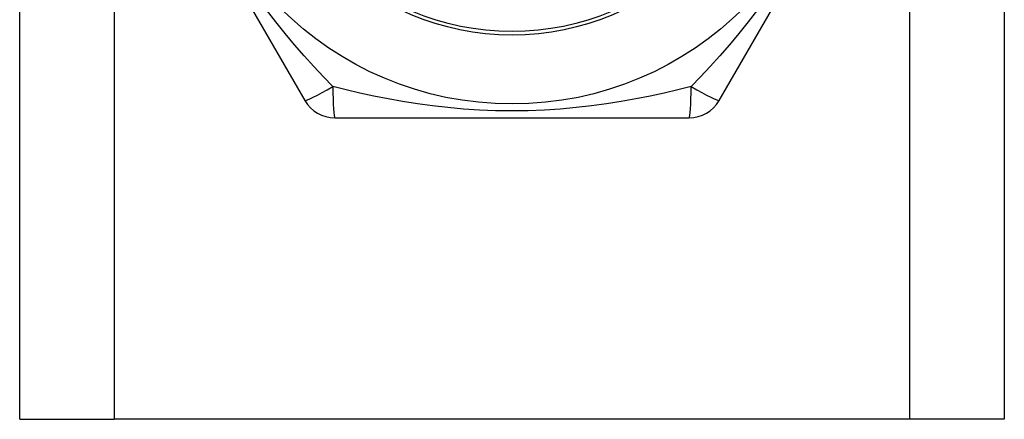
# Model space of a CAD drawing. Header units: inches. Extents: x 6 to 174, y 10 to 93.
# Tile 29 of 127: x 39.69 to 40.252, y 30.317 to 30.545. Entities that reach past the tile are written whole.
import ezdxf

# ---------------------------------------------------------------- set-up
doc = ezdxf.new("R2010")
doc.units = ezdxf.units.IN
doc.header["$MEASUREMENT"] = 0
doc.layers.add('Visible Edges(ANSI)', color=7, linetype='Continuous', lineweight=25)
doc.layers.add('Visible Tangent Edges(ANSI)', color=7, linetype='Continuous', lineweight=25)

msp = doc.modelspace()

# ---------------------------------------------------------------- linework, layer by layer
at = {"layer": 'Visible Edges(ANSI)'}
for p, q in [((39.69045, 30.31732), (39.69045, 69.43714)), ((40.25245, 69.43714), (40.25245, 30.31732)), ((39.7521, 30.67447), (39.85325, 30.49928)), ((40.08965, 30.49928), (40.1908, 30.67447)), ((39.8703, 30.48944), (40.0726, 30.48944)), ((39.69045, 30.31732), (39.7443, 30.31732)), ((40.1986, 30.31732), (39.7443, 30.31732)), ((40.25245, 30.31732), (40.1986, 30.31732))]:
    msp.add_line(p, q, dxfattribs=at)
msp.add_circle((39.97145, 30.68432), 0.18701, dxfattribs=at)
for centre, start, end in [((39.8703, 30.50912), 210, 270), ((40.0726, 30.50912), 270, 330)]:
    msp.add_arc(centre, 0.01969, start, end, dxfattribs=at)
at = {"layer": 'Visible Tangent Edges(ANSI)'}
for p, q in [((39.7443, 69.43714), (39.7443, 30.31732)), ((40.1986, 30.31732), (40.1986, 69.43714))]:
    msp.add_line(p, q, dxfattribs=at)
at = {"layer": 'Visible Tangent Edges(ANSI)', "flags": 128}
for points in [[(39.8692, 30.50722), (39.86378, 30.51288), (39.85833, 30.51874), (39.85286, 30.5248), (39.84739, 30.53105), (39.84195, 30.53751), (39.83656, 30.54417), (39.83123, 30.55105)], [(40.11162, 30.55098), (40.1063, 30.54412), (40.10092, 30.53747), (40.0955, 30.53104), (40.09005, 30.5248), (40.08458, 30.51875), (40.07912, 30.51289), (40.0737, 30.50722)], [(40.07369, 30.50722), (40.06608, 30.50536), (40.05828, 30.50356), (40.0503, 30.50185), (40.04215, 30.50024), (40.03385, 30.49876), (40.02538, 30.49742), (40.01676, 30.49625), (40.00798, 30.49525), (39.99903, 30.49445), (39.98993, 30.49386), (39.98072, 30.49349), (39.97143, 30.49337), (39.96212, 30.4935), (39.95289, 30.49386), (39.94381, 30.49445), (39.93487, 30.49525), (39.92609, 30.49625), (39.91748, 30.49743), (39.90903, 30.49877), (39.90074, 30.50025), (39.8926, 30.50185), (39.88463, 30.50356), (39.87682, 30.50536), (39.8692, 30.50722)]]:
    msp.add_lwpolyline(points, dxfattribs=at)
at = {"layer": 'Visible Tangent Edges(ANSI)'}
for radius in [0.14764, 0.14567]:
    msp.add_circle((39.97145, 30.68432), radius, dxfattribs=at)
for centre, major_axis, start_param, end_param in [((39.8703, 30.50912), (-0.01705, -0.00984), 0, 1.474012), ((39.8703, 30.50912), (0, -0.01969), 4.809173, 6.283185), ((40.0726, 30.50912), (0, -0.01969), 0, 1.474012), ((40.0726, 30.50912), (0.01705, -0.00984), 4.809173, 6.283185)]:
    msp.add_ellipse(centre, major_axis=major_axis, ratio=0.056054, start_param=start_param, end_param=end_param, dxfattribs=at)

doc.saveas('drawing.dxf')
